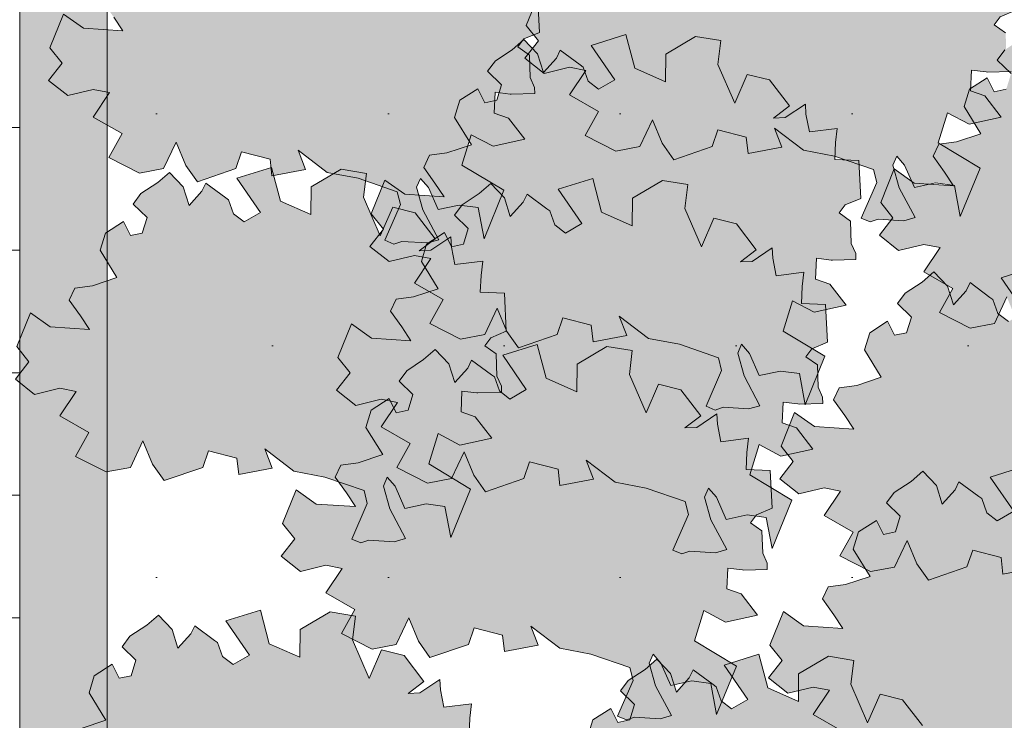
# Model space of a CAD drawing. Header units: metres. Extents: x 92403 to 95147, y 464428 to 465602.
# Tile 65 of 256: x 92435.99 to 92437.67, y 465154.65 to 465155.85. Entities that reach past the tile are written whole.
import ezdxf

# ---------------------------------------------------------------- set-up
doc = ezdxf.new("R2010")
doc.units = ezdxf.units.M
doc.layers.add('B-RO-VH-VERHARDING_STRAATBAKSTEEN-G', color=252, linetype='CONTINUOUS', lineweight=5)
doc.layers.add('X-XX-AL-RMB - profiel', color=7, linetype='CONTINUOUS', lineweight=9)
doc.layers.add('N-RO-GR-GROENSTROOK-A', color=7, linetype='CONTINUOUS', lineweight=0, true_color=0x5de817, transparency=0.7)

msp = doc.modelspace()

# ---------------------------------------------------------------- hatches: boundary and pattern name
at = {"layer": 'B-RO-VH-VERHARDING_STRAATBAKSTEEN-G', "ltscale": 0.1, "true_color": 0x794e4e}
h = msp.add_hatch(dxfattribs=at)
h.set_pattern_fill('KF-HALFSTEENS', color=27)
h.set_pattern_definition([(0, (92435.88797, 465152.93325), (0.105, 0.105), [0.105, -0.105]), (90, (92435.88797, 465152.93325), (-0.105, 6e-18), [])])
h.paths.add_polyline_path([(92435.987967, 465156.799051), (92435.887967, 465156.799051), (92435.887967, 465152.933251), (92435.987967, 465152.933251)])
at = {"layer": 'N-RO-GR-GROENSTROOK-A', "transparency": 33554508}
h = msp.add_hatch(color=256, dxfattribs=at)
h.dxf.hatch_style = 1
h.paths.add_polyline_path([(92437.329473, 465155.624263), (92437.382653, 465155.614128), (92437.44953, 465155.591123), (92437.454907, 465155.569128), (92437.428563, 465155.508014), (92437.443841, 465155.501428), (92437.457601, 465155.506154), (92437.501159, 465155.503364), (92437.520574, 465155.508849), (92437.493568, 465155.559922), (92437.482598, 465155.598754), (92437.489183, 465155.614032), (92437.502773, 465155.598583), (92437.519398, 465155.56051), (92437.555782, 465155.568273), (92437.588028, 465155.563964), (92437.598067, 465155.510613), (92437.631869, 465155.593673), (92437.560335, 465155.636737), (92437.576291, 465155.688573), (92437.613436, 465155.669028), (92437.668034, 465155.680931), (92437.639907, 465155.717201), (92437.615561, 465155.725815), (92437.617051, 465155.761367), (92437.642538, 465155.758407), (92437.644602, 465155.758167), (92437.684832, 465155.759051), (92437.684598, 465155.769691), (92437.67689, 465155.786749), (92437.675639, 465155.825165), (92437.656197, 465155.839074), (92437.666389, 465155.852657), (92437.693124, 465155.863844), (92437.689865, 465155.928794), (92437.648586, 465155.930524), (92437.649797, 465155.95941), (92437.652639, 465155.983775), (92437.605061, 465155.977913), (92437.599294, 465156.007877), (92437.598211, 465156.025468), (92437.563956, 465156.002419), (92437.543895, 465156.001557), (92437.571031, 465156.022286), (92437.537001, 465156.066659), (92437.498647, 465156.076123), (92437.477349, 465156.027129), (92437.448647, 465156.093145), (92437.453742, 465156.134045), (92437.410346, 465156.141101), (92437.359148, 465156.110905), (92437.358723, 465156.063525), (92437.306384, 465156.086799), (92437.291113, 465156.144395), (92437.231819, 465156.1258), (92437.272272, 465156.067147), (92437.244284, 465156.050906), (92437.226399, 465156.064749), (92437.217785, 465156.088809), (92437.212735, 465156.092425), (92437.178679, 465156.117552), (92437.172122, 465156.103817), (92437.150031, 465156.079341), (92437.139928, 465156.11132), (92437.11651, 465156.135869), (92437.096532, 465156.118376), (92437.06765, 465156.099422), (92437.054422, 465156.081645), (92437.078165, 465156.058653), (92437.070022, 465156.031891), (92437.049553, 465156.027511), (92437.037558, 465156.051582), (92437.006826, 465156.031921), (92436.997789, 465156.002446), (92437.026517, 465155.955677), (92436.984582, 465155.941722), (92436.954767, 465155.937734), (92436.945058, 465155.91706), (92436.964212, 465155.89007), (92436.979874, 465155.866631), (92436.912446, 465155.871159), (92436.878352, 465155.895371), (92436.855129, 465155.837685), (92436.875874, 465155.811414), (92436.852784, 465155.781743), (92436.885764, 465155.755745), (92436.929115, 465155.766236), (92436.956972, 465155.760748), (92436.928955, 465155.718975), (92436.978478, 465155.690582), (92436.955691, 465155.649506), (92437.008147, 465155.622823), (92437.049566, 465155.630646), (92437.070981, 465155.67623), (92437.087505, 465155.636126), (92437.107394, 465155.608058), (92437.17336, 465155.630695), (92437.183138, 465155.659222), (92437.231766, 465155.646709), (92437.235008, 465155.618553), (92437.29241, 465155.629241), (92437.27975, 465155.662244), (92437.329485, 465155.62428)])
h = msp.add_hatch(color=256, dxfattribs=at)
h.dxf.hatch_style = 1
h.paths.add_polyline_path([(92436.514181, 465155.586368), (92436.567361, 465155.576233), (92436.634238, 465155.553227), (92436.639615, 465155.531232), (92436.613271, 465155.470119), (92436.628549, 465155.463533), (92436.642309, 465155.468259), (92436.685867, 465155.465469), (92436.705283, 465155.470953), (92436.678276, 465155.522027), (92436.667306, 465155.560859), (92436.673892, 465155.576137), (92436.687481, 465155.560688), (92436.704107, 465155.522615), (92436.74049, 465155.530377), (92436.772736, 465155.526069), (92436.782775, 465155.472718), (92436.816577, 465155.555777), (92436.745043, 465155.598841), (92436.760999, 465155.650678), (92436.798144, 465155.631133), (92436.852743, 465155.643036), (92436.824615, 465155.679305), (92436.800269, 465155.68792), (92436.801759, 465155.723472), (92436.827246, 465155.720511), (92436.829311, 465155.720272), (92436.86954, 465155.721155), (92436.869306, 465155.731796), (92436.861598, 465155.748853), (92436.860348, 465155.78727), (92436.840905, 465155.801178), (92436.851097, 465155.814761), (92436.877833, 465155.825949), (92436.874573, 465155.890898), (92436.833295, 465155.892628), (92436.834505, 465155.921514), (92436.837347, 465155.94588), (92436.789769, 465155.940018), (92436.784003, 465155.969982), (92436.782919, 465155.987572), (92436.748665, 465155.964523), (92436.728603, 465155.963662), (92436.755739, 465155.984391), (92436.721709, 465156.028764), (92436.683355, 465156.038227), (92436.662057, 465155.989233), (92436.633356, 465156.055249), (92436.63845, 465156.096149), (92436.595055, 465156.103205), (92436.543856, 465156.07301), (92436.543431, 465156.025629), (92436.491092, 465156.048903), (92436.475821, 465156.1065), (92436.416527, 465156.087904), (92436.45698, 465156.029252), (92436.428992, 465156.01301), (92436.411108, 465156.026853), (92436.402493, 465156.050914), (92436.397444, 465156.05453), (92436.363387, 465156.079656), (92436.35683, 465156.065921), (92436.334739, 465156.041445), (92436.324636, 465156.073424), (92436.301219, 465156.097974), (92436.28124, 465156.08048), (92436.252359, 465156.061526), (92436.23913, 465156.04375), (92436.262873, 465156.020758), (92436.25473, 465155.993995), (92436.234261, 465155.989616), (92436.222266, 465156.013687), (92436.191535, 465155.994025), (92436.182497, 465155.96455), (92436.211225, 465155.917781), (92436.16929, 465155.903826), (92436.139475, 465155.899838), (92436.129766, 465155.879165), (92436.14892, 465155.852175), (92436.164583, 465155.828736), (92436.097155, 465155.833264), (92436.06306, 465155.857475), (92436.039837, 465155.799789), (92436.060582, 465155.773518), (92436.037493, 465155.743847), (92436.070472, 465155.717849), (92436.113823, 465155.72834), (92436.14168, 465155.722852), (92436.113663, 465155.681079), (92436.163186, 465155.652686), (92436.140399, 465155.611611), (92436.192855, 465155.584927), (92436.234274, 465155.59275), (92436.255689, 465155.638335), (92436.272213, 465155.598231), (92436.292103, 465155.570163), (92436.358068, 465155.5928), (92436.367846, 465155.621326), (92436.416475, 465155.608814), (92436.419716, 465155.580658), (92436.477119, 465155.591346), (92436.464458, 465155.624348), (92436.514193, 465155.586384)])
h = msp.add_hatch(color=256, dxfattribs=at)
h.dxf.hatch_style = 1
h.paths.add_polyline_path([(92437.9362, 465155.321084), (92437.98938, 465155.310949), (92438.056257, 465155.287944), (92438.061634, 465155.265949), (92438.03529, 465155.204835), (92438.050569, 465155.198249), (92438.064329, 465155.202975), (92438.107886, 465155.200185), (92438.127302, 465155.20567), (92438.100295, 465155.256743), (92438.089325, 465155.295575), (92438.095911, 465155.310853), (92438.1095, 465155.295404), (92438.126126, 465155.257331), (92438.162509, 465155.265094), (92438.194755, 465155.260785), (92438.204795, 465155.207434), (92438.238597, 465155.290494), (92438.167062, 465155.333558), (92438.183018, 465155.385394), (92438.220163, 465155.365849), (92438.274762, 465155.377752), (92438.246634, 465155.414022), (92438.222289, 465155.422636), (92438.223779, 465155.458188), (92438.249265, 465155.455228), (92438.25133, 465155.454988), (92438.291559, 465155.455872), (92438.291326, 465155.466512), (92438.283618, 465155.48357), (92438.282367, 465155.521986), (92438.262925, 465155.535895), (92438.273116, 465155.549478), (92438.299852, 465155.560665), (92438.296592, 465155.625615), (92438.255314, 465155.627345), (92438.256525, 465155.656231), (92438.259366, 465155.680596), (92438.211788, 465155.674734), (92438.206022, 465155.704698), (92438.204939, 465155.722289), (92438.170684, 465155.69924), (92438.150623, 465155.698378), (92438.177758, 465155.719107), (92438.143728, 465155.76348), (92438.105375, 465155.772943), (92438.084077, 465155.72395), (92438.055375, 465155.789966), (92438.06047, 465155.830866), (92438.017074, 465155.837922), (92437.965876, 465155.807726), (92437.96545, 465155.760346), (92437.913112, 465155.783619), (92437.897841, 465155.841216), (92437.838546, 465155.822621), (92437.878999, 465155.763968), (92437.851012, 465155.747727), (92437.833127, 465155.76157), (92437.824513, 465155.78563), (92437.819463, 465155.789246), (92437.785407, 465155.814373), (92437.77885, 465155.800637), (92437.756758, 465155.776162), (92437.746655, 465155.808141), (92437.723238, 465155.83269), (92437.70326, 465155.815197), (92437.674378, 465155.796243), (92437.66115, 465155.778466), (92437.684893, 465155.755474), (92437.676749, 465155.728712), (92437.65628, 465155.724332), (92437.644286, 465155.748403), (92437.613554, 465155.728742), (92437.604517, 465155.699267), (92437.633245, 465155.652498), (92437.591309, 465155.638543), (92437.561494, 465155.634555), (92437.551786, 465155.613881), (92437.57094, 465155.586891), (92437.586602, 465155.563452), (92437.519174, 465155.56798), (92437.485079, 465155.592192), (92437.461856, 465155.534506), (92437.482601, 465155.508235), (92437.459512, 465155.478564), (92437.492491, 465155.452566), (92437.535842, 465155.463057), (92437.5637, 465155.457569), (92437.535682, 465155.415796), (92437.585206, 465155.387403), (92437.562419, 465155.346327), (92437.614875, 465155.319644), (92437.656293, 465155.327467), (92437.677709, 465155.373051), (92437.694233, 465155.332947), (92437.714122, 465155.304879), (92437.780088, 465155.327516), (92437.789865, 465155.356043), (92437.838494, 465155.34353), (92437.841735, 465155.315374), (92437.899138, 465155.326062), (92437.886477, 465155.359065), (92437.936212, 465155.321101)])
h = msp.add_hatch(color=256, dxfattribs=at)
h.dxf.hatch_style = 1
h.paths.add_polyline_path([(92437.064032, 465155.302135), (92437.117212, 465155.292), (92437.18409, 465155.268995), (92437.189466, 465155.246999), (92437.163122, 465155.185886), (92437.178401, 465155.1793), (92437.192161, 465155.184026), (92437.235719, 465155.181236), (92437.255134, 465155.186721), (92437.228128, 465155.237794), (92437.217157, 465155.276626), (92437.223743, 465155.291904), (92437.237333, 465155.276455), (92437.253958, 465155.238382), (92437.290342, 465155.246144), (92437.322587, 465155.241836), (92437.332627, 465155.188485), (92437.366429, 465155.271545), (92437.294894, 465155.314609), (92437.31085, 465155.366445), (92437.347996, 465155.3469), (92437.402594, 465155.358803), (92437.374466, 465155.395073), (92437.350121, 465155.403687), (92437.351611, 465155.439239), (92437.377097, 465155.436279), (92437.379162, 465155.436039), (92437.419392, 465155.436922), (92437.419158, 465155.447563), (92437.41145, 465155.464621), (92437.410199, 465155.503037), (92437.390757, 465155.516945), (92437.400949, 465155.530528), (92437.427684, 465155.541716), (92437.424425, 465155.606666), (92437.383146, 465155.608395), (92437.384357, 465155.637281), (92437.387198, 465155.661647), (92437.33962, 465155.655785), (92437.333854, 465155.685749), (92437.332771, 465155.70334), (92437.298516, 465155.68029), (92437.278455, 465155.679429), (92437.30559, 465155.700158), (92437.271561, 465155.744531), (92437.233207, 465155.753994), (92437.211909, 465155.705), (92437.183207, 465155.771016), (92437.188302, 465155.811916), (92437.144906, 465155.818972), (92437.093708, 465155.788777), (92437.093283, 465155.741396), (92437.040944, 465155.76467), (92437.025673, 465155.822267), (92436.966378, 465155.803671), (92437.006832, 465155.745019), (92436.978844, 465155.728778), (92436.960959, 465155.742621), (92436.952345, 465155.766681), (92436.947295, 465155.770297), (92436.913239, 465155.795424), (92436.906682, 465155.781688), (92436.88459, 465155.757213), (92436.874488, 465155.789191), (92436.85107, 465155.813741), (92436.831092, 465155.796247), (92436.80221, 465155.777294), (92436.788982, 465155.759517), (92436.812725, 465155.736525), (92436.804582, 465155.709763), (92436.784113, 465155.705383), (92436.772118, 465155.729454), (92436.741386, 465155.709792), (92436.732349, 465155.680318), (92436.761077, 465155.633548), (92436.719141, 465155.619593), (92436.689326, 465155.615606), (92436.679618, 465155.594932), (92436.698772, 465155.567942), (92436.714434, 465155.544503), (92436.647006, 465155.549031), (92436.612912, 465155.573242), (92436.589689, 465155.515557), (92436.610433, 465155.489286), (92436.587344, 465155.459614), (92436.620324, 465155.433617), (92436.663675, 465155.444108), (92436.691532, 465155.438619), (92436.663514, 465155.396847), (92436.713038, 465155.368453), (92436.690251, 465155.327378), (92436.742707, 465155.300695), (92436.784125, 465155.308517), (92436.805541, 465155.354102), (92436.822065, 465155.313998), (92436.841954, 465155.28593), (92436.90792, 465155.308567), (92436.917698, 465155.337094), (92436.966326, 465155.324581), (92436.969567, 465155.296425), (92437.02697, 465155.307113), (92437.01431, 465155.340115), (92437.064045, 465155.302151)])
h = msp.add_hatch(color=256, dxfattribs=at)
h.dxf.hatch_style = 1
h.paths.add_polyline_path([(92436.457305, 465155.07475), (92436.510485, 465155.064615), (92436.577362, 465155.04161), (92436.582739, 465155.019614), (92436.556395, 465154.958501), (92436.571673, 465154.951915), (92436.585433, 465154.956641), (92436.628991, 465154.953851), (92436.648407, 465154.959336), (92436.6214, 465155.010409), (92436.61043, 465155.049241), (92436.617016, 465155.064519), (92436.630605, 465155.04907), (92436.647231, 465155.010997), (92436.683614, 465155.018759), (92436.71586, 465155.014451), (92436.725899, 465154.9611), (92436.759701, 465155.04416), (92436.688167, 465155.087224), (92436.704123, 465155.13906), (92436.741268, 465155.119515), (92436.795867, 465155.131418), (92436.767739, 465155.167688), (92436.743393, 465155.176302), (92436.744883, 465155.211854), (92436.77037, 465155.208894), (92436.772435, 465155.208654), (92436.812664, 465155.209537), (92436.81243, 465155.220178), (92436.804722, 465155.237236), (92436.803472, 465155.275652), (92436.784029, 465155.28956), (92436.794221, 465155.303143), (92436.820957, 465155.314331), (92436.817697, 465155.379281), (92436.776419, 465155.38101), (92436.777629, 465155.409896), (92436.780471, 465155.434262), (92436.732893, 465155.4284), (92436.727127, 465155.458364), (92436.726043, 465155.475955), (92436.691789, 465155.452905), (92436.671727, 465155.452044), (92436.698863, 465155.472773), (92436.664833, 465155.517146), (92436.626479, 465155.526609), (92436.605181, 465155.477615), (92436.57648, 465155.543631), (92436.581574, 465155.584531), (92436.538179, 465155.591587), (92436.48698, 465155.561392), (92436.486555, 465155.514011), (92436.434216, 465155.537285), (92436.418945, 465155.594882), (92436.359651, 465155.576286), (92436.400104, 465155.517634), (92436.372116, 465155.501393), (92436.354232, 465155.515236), (92436.345617, 465155.539296), (92436.340568, 465155.542912), (92436.306511, 465155.568039), (92436.299954, 465155.554303), (92436.277863, 465155.529828), (92436.26776, 465155.561806), (92436.244342, 465155.586356), (92436.224364, 465155.568862), (92436.195483, 465155.549909), (92436.182254, 465155.532132), (92436.205997, 465155.50914), (92436.197854, 465155.482378), (92436.177385, 465155.477998), (92436.16539, 465155.502069), (92436.134659, 465155.482407), (92436.125621, 465155.452933), (92436.154349, 465155.406163), (92436.112414, 465155.392208), (92436.082599, 465155.388221), (92436.07289, 465155.367547), (92436.092044, 465155.340557), (92436.107706, 465155.317118), (92436.040278, 465155.321646), (92436.006184, 465155.345857), (92435.982961, 465155.288172), (92436.003706, 465155.261901), (92435.980617, 465155.232229), (92436.013596, 465155.206231), (92436.056947, 465155.216723), (92436.084804, 465155.211234), (92436.056787, 465155.169462), (92436.10631, 465155.141068), (92436.083523, 465155.099993), (92436.135979, 465155.07331), (92436.177398, 465155.081132), (92436.198813, 465155.126717), (92436.215337, 465155.086613), (92436.235227, 465155.058545), (92436.301192, 465155.081182), (92436.31097, 465155.109709), (92436.359599, 465155.097196), (92436.36284, 465155.06904), (92436.420243, 465155.079728), (92436.407582, 465155.11273), (92436.457317, 465155.074766)])
h = msp.add_hatch(color=256, dxfattribs=at)
h.dxf.hatch_style = 1
h.paths.add_polyline_path([(92437.00715, 465155.055801), (92437.06033, 465155.045666), (92437.127207, 465155.02266), (92437.132584, 465155.000665), (92437.10624, 465154.939552), (92437.121519, 465154.932966), (92437.135279, 465154.937692), (92437.178836, 465154.934902), (92437.198252, 465154.940386), (92437.171245, 465154.99146), (92437.160275, 465155.030292), (92437.166861, 465155.04557), (92437.18045, 465155.030121), (92437.197076, 465154.992048), (92437.233459, 465154.99981), (92437.265705, 465154.995502), (92437.275745, 465154.942151), (92437.309547, 465155.02521), (92437.238012, 465155.068274), (92437.253968, 465155.120111), (92437.291113, 465155.100566), (92437.345712, 465155.112469), (92437.317584, 465155.148738), (92437.293239, 465155.157353), (92437.294729, 465155.192905), (92437.320215, 465155.189944), (92437.32228, 465155.189705), (92437.362509, 465155.190588), (92437.362276, 465155.201229), (92437.354568, 465155.218286), (92437.353317, 465155.256703), (92437.333875, 465155.270611), (92437.344066, 465155.284194), (92437.370802, 465155.295382), (92437.367542, 465155.360331), (92437.326264, 465155.362061), (92437.327475, 465155.390947), (92437.330316, 465155.415313), (92437.282738, 465155.409451), (92437.276972, 465155.439415), (92437.275889, 465155.457005), (92437.241634, 465155.433956), (92437.221573, 465155.433095), (92437.248708, 465155.453824), (92437.214678, 465155.498197), (92437.176325, 465155.50766), (92437.155027, 465155.458666), (92437.126325, 465155.524682), (92437.13142, 465155.565582), (92437.088024, 465155.572638), (92437.036825, 465155.542443), (92437.0364, 465155.495062), (92436.984062, 465155.518336), (92436.968791, 465155.575933), (92436.909496, 465155.557337), (92436.949949, 465155.498685), (92436.921962, 465155.482443), (92436.904077, 465155.496287), (92436.895463, 465155.520347), (92436.890413, 465155.523963), (92436.856357, 465155.549089), (92436.849799, 465155.535354), (92436.827708, 465155.510878), (92436.817605, 465155.542857), (92436.794188, 465155.567407), (92436.77421, 465155.549913), (92436.745328, 465155.530959), (92436.7321, 465155.513183), (92436.755843, 465155.490191), (92436.747699, 465155.463428), (92436.72723, 465155.459049), (92436.715236, 465155.48312), (92436.684504, 465155.463458), (92436.675467, 465155.433984), (92436.704195, 465155.387214), (92436.662259, 465155.373259), (92436.632444, 465155.369271), (92436.622735, 465155.348598), (92436.64189, 465155.321608), (92436.657552, 465155.298169), (92436.590124, 465155.302697), (92436.556029, 465155.326908), (92436.532806, 465155.269222), (92436.553551, 465155.242951), (92436.530462, 465155.21328), (92436.563441, 465155.187282), (92436.606792, 465155.197773), (92436.63465, 465155.192285), (92436.606632, 465155.150512), (92436.656156, 465155.122119), (92436.633369, 465155.081044), (92436.685824, 465155.054361), (92436.727243, 465155.062183), (92436.748658, 465155.107768), (92436.765183, 465155.067664), (92436.785072, 465155.039596), (92436.851038, 465155.062233), (92436.860815, 465155.090759), (92436.909444, 465155.078247), (92436.912685, 465155.050091), (92436.970088, 465155.060779), (92436.957427, 465155.093781), (92437.007162, 465155.055817)])
h = msp.add_hatch(color=256, dxfattribs=at)
h.dxf.hatch_style = 1
h.paths.add_polyline_path([(92437.76556, 465154.90421), (92437.81874, 465154.894075), (92437.885617, 465154.871069), (92437.890994, 465154.849074), (92437.86465, 465154.787961), (92437.879928, 465154.781375), (92437.893688, 465154.786101), (92437.937246, 465154.783311), (92437.956661, 465154.788795), (92437.929655, 465154.839869), (92437.918685, 465154.878701), (92437.92527, 465154.893979), (92437.93886, 465154.87853), (92437.955485, 465154.840457), (92437.991869, 465154.848219), (92438.024115, 465154.843911), (92438.034154, 465154.79056), (92438.067956, 465154.873619), (92437.996422, 465154.916683), (92438.012378, 465154.96852), (92438.049523, 465154.948975), (92438.104121, 465154.960878), (92438.075994, 465154.997147), (92438.051648, 465155.005762), (92438.053138, 465155.041314), (92438.078625, 465155.038353), (92438.080689, 465155.038114), (92438.120919, 465155.038997), (92438.120685, 465155.049638), (92438.112977, 465155.066695), (92438.111726, 465155.105112), (92438.092284, 465155.11902), (92438.102476, 465155.132603), (92438.129211, 465155.143791), (92438.125952, 465155.20874), (92438.084673, 465155.21047), (92438.085884, 465155.239356), (92438.088726, 465155.263722), (92438.041148, 465155.25786), (92438.035381, 465155.287824), (92438.034298, 465155.305414), (92438.000043, 465155.282365), (92437.979982, 465155.281504), (92438.007118, 465155.302233), (92437.973088, 465155.346606), (92437.934734, 465155.356069), (92437.913436, 465155.307075), (92437.884734, 465155.373091), (92437.889829, 465155.413991), (92437.846433, 465155.421047), (92437.795235, 465155.390852), (92437.79481, 465155.343471), (92437.742471, 465155.366745), (92437.7272, 465155.424342), (92437.667906, 465155.405746), (92437.708359, 465155.347094), (92437.680371, 465155.330852), (92437.662486, 465155.344696), (92437.653872, 465155.368756), (92437.648822, 465155.372372), (92437.614766, 465155.397498), (92437.608209, 465155.383763), (92437.586118, 465155.359287), (92437.576015, 465155.391266), (92437.552597, 465155.415816), (92437.532619, 465155.398322), (92437.503737, 465155.379369), (92437.490509, 465155.361592), (92437.514252, 465155.3386), (92437.506109, 465155.311837), (92437.48564, 465155.307458), (92437.473645, 465155.331529), (92437.442913, 465155.311867), (92437.433876, 465155.282393), (92437.462604, 465155.235623), (92437.420669, 465155.221668), (92437.390854, 465155.21768), (92437.381145, 465155.197007), (92437.400299, 465155.170017), (92437.415961, 465155.146578), (92437.348533, 465155.151106), (92437.314439, 465155.175317), (92437.291216, 465155.117631), (92437.311961, 465155.09136), (92437.288871, 465155.061689), (92437.321851, 465155.035691), (92437.365202, 465155.046182), (92437.393059, 465155.040694), (92437.365042, 465154.998921), (92437.414565, 465154.970528), (92437.391778, 465154.929453), (92437.444234, 465154.90277), (92437.485653, 465154.910592), (92437.507068, 465154.956177), (92437.523592, 465154.916073), (92437.543481, 465154.888005), (92437.609447, 465154.910642), (92437.619225, 465154.939168), (92437.667853, 465154.926656), (92437.671095, 465154.8985), (92437.728497, 465154.909188), (92437.715837, 465154.94219), (92437.765572, 465154.904226)])
h = msp.add_hatch(color=256, dxfattribs=at)
h.dxf.hatch_style = 1
h.paths.add_polyline_path([(92436.91235, 465154.771568), (92436.96553, 465154.761433), (92437.032408, 465154.738428), (92437.037784, 465154.716432), (92437.011441, 465154.655319), (92437.026719, 465154.648733), (92437.040479, 465154.653459), (92437.084037, 465154.650669), (92437.103452, 465154.656154), (92437.076446, 465154.707227), (92437.065475, 465154.746059), (92437.072061, 465154.761337), (92437.085651, 465154.745888), (92437.102276, 465154.707815), (92437.13866, 465154.715577), (92437.170906, 465154.711269), (92437.180945, 465154.657918), (92437.214747, 465154.740978), (92437.143213, 465154.784042), (92437.159168, 465154.835878), (92437.196314, 465154.816333), (92437.250912, 465154.828236), (92437.222785, 465154.864506), (92437.198439, 465154.87312), (92437.199929, 465154.908672), (92437.225415, 465154.905712), (92437.22748, 465154.905472), (92437.26771, 465154.906355), (92437.267476, 465154.916996), (92437.259768, 465154.934054), (92437.258517, 465154.97247), (92437.239075, 465154.986378), (92437.249267, 465154.999961), (92437.276002, 465155.011149), (92437.272743, 465155.076099), (92437.231464, 465155.077828), (92437.232675, 465155.106714), (92437.235516, 465155.13108), (92437.187938, 465155.125218), (92437.182172, 465155.155182), (92437.181089, 465155.172773), (92437.146834, 465155.149723), (92437.126773, 465155.148862), (92437.153909, 465155.169591), (92437.119879, 465155.213964), (92437.081525, 465155.223427), (92437.060227, 465155.174433), (92437.031525, 465155.240449), (92437.03662, 465155.281349), (92436.993224, 465155.288406), (92436.942026, 465155.25821), (92436.941601, 465155.210829), (92436.889262, 465155.234103), (92436.873991, 465155.2917), (92436.814697, 465155.273104), (92436.85515, 465155.214452), (92436.827162, 465155.198211), (92436.809277, 465155.212054), (92436.800663, 465155.236114), (92436.795613, 465155.23973), (92436.761557, 465155.264857), (92436.755, 465155.251121), (92436.732909, 465155.226646), (92436.722806, 465155.258624), (92436.699388, 465155.283174), (92436.67941, 465155.26568), (92436.650528, 465155.246727), (92436.6373, 465155.22895), (92436.661043, 465155.205958), (92436.6529, 465155.179196), (92436.632431, 465155.174816), (92436.620436, 465155.198887), (92436.589704, 465155.179225), (92436.580667, 465155.149751), (92436.609395, 465155.102981), (92436.567459, 465155.089027), (92436.537645, 465155.085039), (92436.527936, 465155.064365), (92436.54709, 465155.037375), (92436.562752, 465155.013936), (92436.495324, 465155.018464), (92436.46123, 465155.042675), (92436.438007, 465154.98499), (92436.458751, 465154.958719), (92436.435662, 465154.929047), (92436.468642, 465154.90305), (92436.511993, 465154.913541), (92436.53985, 465154.908052), (92436.511833, 465154.86628), (92436.561356, 465154.837886), (92436.538569, 465154.796811), (92436.591025, 465154.770128), (92436.632443, 465154.77795), (92436.653859, 465154.823535), (92436.670383, 465154.783431), (92436.690272, 465154.755363), (92436.756238, 465154.778), (92436.766016, 465154.806527), (92436.814644, 465154.794014), (92436.817885, 465154.765858), (92436.875288, 465154.776546), (92436.862628, 465154.809548), (92436.912363, 465154.771584)])
h = msp.add_hatch(color=256, dxfattribs=at)
h.dxf.hatch_style = 1
h.paths.add_polyline_path([(92437.746595, 465154.56313), (92437.799775, 465154.552994), (92437.866652, 465154.529989), (92437.872029, 465154.507994), (92437.845685, 465154.44688), (92437.860963, 465154.440294), (92437.874723, 465154.44502), (92437.918281, 465154.44223), (92437.937697, 465154.447715), (92437.91069, 465154.498788), (92437.89972, 465154.53762), (92437.906306, 465154.552898), (92437.919895, 465154.537449), (92437.93652, 465154.499376), (92437.972904, 465154.507139), (92438.00515, 465154.50283), (92438.015189, 465154.449479), (92438.048991, 465154.532539), (92437.977457, 465154.575603), (92437.993413, 465154.627439), (92438.030558, 465154.607894), (92438.085157, 465154.619797), (92438.057029, 465154.656067), (92438.032683, 465154.664681), (92438.034173, 465154.700233), (92438.05966, 465154.697273), (92438.061725, 465154.697033), (92438.101954, 465154.697917), (92438.10172, 465154.708557), (92438.094012, 465154.725615), (92438.092761, 465154.764031), (92438.073319, 465154.77794), (92438.083511, 465154.791523), (92438.110247, 465154.80271), (92438.106987, 465154.86766), (92438.065709, 465154.86939), (92438.066919, 465154.898276), (92438.069761, 465154.922642), (92438.022183, 465154.916779), (92438.016416, 465154.946743), (92438.015333, 465154.964334), (92437.981079, 465154.941285), (92437.961017, 465154.940423), (92437.988153, 465154.961152), (92437.954123, 465155.005525), (92437.915769, 465155.014989), (92437.894471, 465154.965995), (92437.865769, 465155.032011), (92437.870864, 465155.072911), (92437.827469, 465155.079967), (92437.77627, 465155.049771), (92437.775845, 465155.002391), (92437.723506, 465155.025665), (92437.708235, 465155.083261), (92437.648941, 465155.064666), (92437.689394, 465155.006014), (92437.661406, 465154.989772), (92437.643521, 465155.003615), (92437.634907, 465155.027675), (92437.629857, 465155.031291), (92437.595801, 465155.056418), (92437.589244, 465155.042683), (92437.567153, 465155.018207), (92437.55705, 465155.050186), (92437.533632, 465155.074735), (92437.513654, 465155.057242), (92437.484773, 465155.038288), (92437.471544, 465155.020511), (92437.495287, 465154.997519), (92437.487144, 465154.970757), (92437.466675, 465154.966377), (92437.45468, 465154.990448), (92437.423948, 465154.970787), (92437.414911, 465154.941312), (92437.443639, 465154.894543), (92437.401704, 465154.880588), (92437.371889, 465154.8766), (92437.36218, 465154.855926), (92437.381334, 465154.828936), (92437.396996, 465154.805497), (92437.329568, 465154.810025), (92437.295474, 465154.834237), (92437.272251, 465154.776551), (92437.292996, 465154.75028), (92437.269906, 465154.720609), (92437.302886, 465154.694611), (92437.346237, 465154.705102), (92437.374094, 465154.699614), (92437.346077, 465154.657841), (92437.3956, 465154.629448), (92437.372813, 465154.588372), (92437.425269, 465154.561689), (92437.466688, 465154.569512), (92437.488103, 465154.615096), (92437.504627, 465154.574992), (92437.524516, 465154.546924), (92437.590482, 465154.569561), (92437.60026, 465154.598088), (92437.648888, 465154.585575), (92437.65213, 465154.557419), (92437.709532, 465154.568107), (92437.696872, 465154.60111), (92437.746607, 465154.563146)])
h = msp.add_hatch(color=256, dxfattribs=at)
h.dxf.hatch_style = 1
h.paths.add_polyline_path([(92436.43834, 465154.316795), (92436.49152, 465154.30666), (92436.558397, 465154.283655), (92436.563774, 465154.261659), (92436.53743, 465154.200546), (92436.552708, 465154.19396), (92436.566468, 465154.198686), (92436.610026, 465154.195896), (92436.629442, 465154.201381), (92436.602435, 465154.252454), (92436.591465, 465154.291286), (92436.598051, 465154.306564), (92436.61164, 465154.291115), (92436.628266, 465154.253042), (92436.664649, 465154.260804), (92436.696895, 465154.256496), (92436.706934, 465154.203145), (92436.740736, 465154.286205), (92436.669202, 465154.329269), (92436.685158, 465154.381105), (92436.722303, 465154.36156), (92436.776902, 465154.373463), (92436.748774, 465154.409733), (92436.724428, 465154.418347), (92436.725918, 465154.453899), (92436.751405, 465154.450939), (92436.75347, 465154.450699), (92436.793699, 465154.451582), (92436.793465, 465154.462223), (92436.785757, 465154.479281), (92436.784507, 465154.517697), (92436.765064, 465154.531605), (92436.775256, 465154.545188), (92436.801992, 465154.556376), (92436.798732, 465154.621326), (92436.757454, 465154.623055), (92436.758664, 465154.651941), (92436.761506, 465154.676307), (92436.713928, 465154.670445), (92436.708162, 465154.700409), (92436.707078, 465154.718), (92436.672824, 465154.69495), (92436.652762, 465154.694089), (92436.679898, 465154.714818), (92436.645868, 465154.759191), (92436.607515, 465154.768654), (92436.586216, 465154.71966), (92436.557515, 465154.785676), (92436.56261, 465154.826577), (92436.519214, 465154.833633), (92436.468015, 465154.803437), (92436.46759, 465154.756056), (92436.415251, 465154.77933), (92436.399981, 465154.836927), (92436.340686, 465154.818331), (92436.381139, 465154.759679), (92436.353151, 465154.743438), (92436.335267, 465154.757281), (92436.326652, 465154.781341), (92436.321603, 465154.784957), (92436.287546, 465154.810084), (92436.280989, 465154.796348), (92436.258898, 465154.771873), (92436.248795, 465154.803851), (92436.225378, 465154.828401), (92436.205399, 465154.810907), (92436.176518, 465154.791954), (92436.163289, 465154.774177), (92436.187032, 465154.751185), (92436.178889, 465154.724423), (92436.15842, 465154.720043), (92436.146426, 465154.744114), (92436.115694, 465154.724452), (92436.106656, 465154.694978), (92436.135384, 465154.648208), (92436.093449, 465154.634254), (92436.063634, 465154.630266), (92436.053925, 465154.609592), (92436.073079, 465154.582602), (92436.088742, 465154.559163), (92436.021314, 465154.563691), (92435.987219, 465154.587902), (92435.963996, 465154.530217), (92435.984741, 465154.503946), (92435.961652, 465154.474275), (92435.994631, 465154.448277), (92436.037982, 465154.458768), (92436.065839, 465154.453279), (92436.037822, 465154.411507), (92436.087345, 465154.383113), (92436.064558, 465154.342038), (92436.117014, 465154.315355), (92436.158433, 465154.323177), (92436.179848, 465154.368762), (92436.196372, 465154.328658), (92436.216262, 465154.30059), (92436.282227, 465154.323227), (92436.292005, 465154.351754), (92436.340634, 465154.339241), (92436.343875, 465154.311085), (92436.401278, 465154.321773), (92436.388617, 465154.354776), (92436.438352, 465154.316811)])
h = msp.add_hatch(color=256, dxfattribs=at)
h.dxf.hatch_style = 1
h.paths.add_polyline_path([(92437.291549, 465154.241001), (92437.344729, 465154.230866), (92437.411606, 465154.207861), (92437.416983, 465154.185865), (92437.390639, 465154.124752), (92437.405917, 465154.118166), (92437.419678, 465154.122892), (92437.463235, 465154.120102), (92437.482651, 465154.125587), (92437.455644, 465154.17666), (92437.444674, 465154.215492), (92437.45126, 465154.23077), (92437.464849, 465154.215321), (92437.481475, 465154.177248), (92437.517858, 465154.18501), (92437.550104, 465154.180702), (92437.560143, 465154.127351), (92437.593946, 465154.210411), (92437.522411, 465154.253475), (92437.538367, 465154.305311), (92437.575512, 465154.285766), (92437.630111, 465154.297669), (92437.601983, 465154.333939), (92437.577638, 465154.342553), (92437.579128, 465154.378105), (92437.604614, 465154.375145), (92437.606679, 465154.374905), (92437.646908, 465154.375788), (92437.646675, 465154.386429), (92437.638967, 465154.403487), (92437.637716, 465154.441903), (92437.618273, 465154.455811), (92437.628465, 465154.469394), (92437.655201, 465154.480582), (92437.651941, 465154.545532), (92437.610663, 465154.547261), (92437.611873, 465154.576147), (92437.614715, 465154.600513), (92437.567137, 465154.594651), (92437.561371, 465154.624615), (92437.560288, 465154.642206), (92437.526033, 465154.619156), (92437.505971, 465154.618295), (92437.533107, 465154.639024), (92437.499077, 465154.683397), (92437.460724, 465154.69286), (92437.439425, 465154.643866), (92437.410724, 465154.709882), (92437.415819, 465154.750783), (92437.372423, 465154.757839), (92437.321224, 465154.727643), (92437.320799, 465154.680262), (92437.268461, 465154.703536), (92437.25319, 465154.761133), (92437.193895, 465154.742537), (92437.234348, 465154.683885), (92437.20636, 465154.667644), (92437.188476, 465154.681487), (92437.179862, 465154.705547), (92437.174812, 465154.709163), (92437.140756, 465154.73429), (92437.134198, 465154.720554), (92437.112107, 465154.696079), (92437.102004, 465154.728057), (92437.078587, 465154.752607), (92437.058609, 465154.735113), (92437.029727, 465154.71616), (92437.016499, 465154.698383), (92437.040242, 465154.675391), (92437.032098, 465154.648629), (92437.011629, 465154.644249), (92436.999635, 465154.66832), (92436.968903, 465154.648658), (92436.959866, 465154.619184), (92436.988594, 465154.572414), (92436.946658, 465154.55846), (92436.916843, 465154.554472), (92436.907134, 465154.533798), (92436.926289, 465154.506808), (92436.941951, 465154.483369), (92436.874523, 465154.487897), (92436.840428, 465154.512108), (92436.817205, 465154.454423), (92436.83795, 465154.428152), (92436.814861, 465154.39848), (92436.84784, 465154.372483), (92436.891191, 465154.382974), (92436.919048, 465154.377485), (92436.891031, 465154.335713), (92436.940554, 465154.307319), (92436.917768, 465154.266244), (92436.970223, 465154.239561), (92437.011642, 465154.247383), (92437.033057, 465154.292968), (92437.049581, 465154.252864), (92437.069471, 465154.224796), (92437.135436, 465154.247433), (92437.145214, 465154.27596), (92437.193843, 465154.263447), (92437.197084, 465154.235291), (92437.254487, 465154.245979), (92437.241826, 465154.278982), (92437.291561, 465154.241017)])
at = {"layer": 'X-XX-AL-RMB - profiel', "ltscale": 1}
h = msp.add_hatch(color=251, dxfattribs=at)
h.dxf.hatch_style = 1
h.paths.add_polyline_path([(92436.137967, 465156.799051), (92435.987967, 465156.799051), (92435.987967, 465152.933251), (92436.137967, 465152.933251)])
at = {"layer": 'X-XX-AL-RMB - profiel', "true_color": 0x1a4a17, "transparency": 33554687}
h = msp.add_hatch(dxfattribs=at)
h.set_pattern_fill('AGR-GRAS_SPORTVELD', color=99, scale=0.5, pattern_type=2)
h.set_pattern_definition([(0, (-2042.8484, 1656.88303), (0.1984375, 0.396875), [0, -0.396875])])
h.paths.add_polyline_path([(92453.300369, 465156.799051), (92436.137967, 465156.799051), (92436.137967, 465152.933251), (92453.300369, 465152.933251)])

# ---------------------------------------------------------------- linework, layer by layer
at = {"layer": 'X-XX-AL-RMB - profiel'}
msp.add_lwpolyline([(92436.137967, 465156.799051), (92435.987967, 465156.799051), (92435.987967, 465152.933251), (92436.137967, 465152.933251)], close=True, dxfattribs=at)
at = {"layer": 'X-XX-AL-RMB - profiel', "color": 251}
for points in [[(92436.878352, 465155.895371), (92436.855129, 465155.837685), (92436.875874, 465155.811414), (92436.852784, 465155.781743), (92436.885764, 465155.755745), (92436.929115, 465155.766236), (92436.956972, 465155.760748), (92436.928955, 465155.718975), (92436.978478, 465155.690582), (92436.955691, 465155.649506), (92437.008147, 465155.622823), (92437.049566, 465155.630646), (92437.070981, 465155.67623), (92437.087505, 465155.636126), (92437.107394, 465155.608058), (92437.17336, 465155.630695), (92437.183138, 465155.659222), (92437.231766, 465155.646709), (92437.235008, 465155.618553), (92437.29241, 465155.629241), (92437.27975, 465155.662244), (92437.329485, 465155.62428), (92437.329473, 465155.624263), (92437.382653, 465155.614128), (92437.44953, 465155.591123), (92437.454907, 465155.569128), (92437.428563, 465155.508014), (92437.443841, 465155.501428), (92437.457601, 465155.506154), (92437.501159, 465155.503364), (92437.520574, 465155.508849), (92437.493568, 465155.559922), (92437.482598, 465155.598754), (92437.489183, 465155.614032), (92437.502773, 465155.598583), (92437.519398, 465155.56051), (92437.555782, 465155.568273), (92437.588028, 465155.563964), (92437.598067, 465155.510613), (92437.631869, 465155.593673), (92437.560335, 465155.636737), (92437.576291, 465155.688573), (92437.613436, 465155.669028), (92437.668034, 465155.680931), (92437.639907, 465155.717201), (92437.615561, 465155.725815), (92437.617051, 465155.761367), (92437.642538, 465155.758407), (92437.644602, 465155.758167), (92437.684832, 465155.759051)], [(92436.14892, 465155.852175), (92436.164583, 465155.828736), (92436.097155, 465155.833264), (92436.06306, 465155.857475), (92436.039837, 465155.799789), (92436.060582, 465155.773518), (92436.037493, 465155.743847), (92436.070472, 465155.717849), (92436.113823, 465155.72834), (92436.14168, 465155.722852), (92436.113663, 465155.681079), (92436.163186, 465155.652686), (92436.140399, 465155.611611), (92436.192855, 465155.584927), (92436.234274, 465155.59275), (92436.255689, 465155.638335), (92436.272213, 465155.598231), (92436.292103, 465155.570163), (92436.358068, 465155.5928), (92436.367846, 465155.621326), (92436.416475, 465155.608814), (92436.419716, 465155.580658), (92436.477119, 465155.591346), (92436.464458, 465155.624348), (92436.514193, 465155.586384), (92436.514181, 465155.586368), (92436.567361, 465155.576233), (92436.634238, 465155.553227), (92436.639615, 465155.531232), (92436.613271, 465155.470119), (92436.628549, 465155.463533), (92436.642309, 465155.468259), (92436.685867, 465155.465469), (92436.705283, 465155.470953), (92436.678276, 465155.522027), (92436.667306, 465155.560859), (92436.673892, 465155.576137), (92436.687481, 465155.560688), (92436.704107, 465155.522615), (92436.74049, 465155.530377), (92436.772736, 465155.526069), (92436.782775, 465155.472718), (92436.816577, 465155.555777), (92436.745043, 465155.598841), (92436.760999, 465155.650678), (92436.798144, 465155.631133), (92436.852743, 465155.643036), (92436.824615, 465155.679305), (92436.800269, 465155.68792), (92436.801759, 465155.723472), (92436.827246, 465155.720511), (92436.829311, 465155.720272), (92436.86954, 465155.721155), (92436.869306, 465155.731796), (92436.861598, 465155.748853), (92436.860348, 465155.78727), (92436.840905, 465155.801178), (92436.851097, 465155.814761), (92436.877833, 465155.825949), (92436.874573, 465155.890898)], [(92437.675639, 465155.825165), (92437.656197, 465155.839074), (92437.666389, 465155.852657), (92437.693124, 465155.863844)], [(92437.674378, 465155.796243), (92437.66115, 465155.778466), (92437.684893, 465155.755474)], [(92437.676749, 465155.728712), (92437.65628, 465155.724332), (92437.644286, 465155.748403), (92437.613554, 465155.728742), (92437.604517, 465155.699267), (92437.633245, 465155.652498), (92437.591309, 465155.638543), (92437.561494, 465155.634555), (92437.551786, 465155.613881), (92437.57094, 465155.586891), (92437.586602, 465155.563452), (92437.519174, 465155.56798), (92437.485079, 465155.592192), (92437.461856, 465155.534506), (92437.482601, 465155.508235), (92437.459512, 465155.478564), (92437.492491, 465155.452566), (92437.535842, 465155.463057), (92437.5637, 465155.457569), (92437.535682, 465155.415796), (92437.585206, 465155.387403), (92437.562419, 465155.346327), (92437.614875, 465155.319644), (92437.656293, 465155.327467), (92437.677709, 465155.373051)], [(92437.7272, 465155.424342), (92437.667906, 465155.405746), (92437.708359, 465155.347094)], [(92437.680371, 465155.330852), (92437.662486, 465155.344696), (92437.653872, 465155.368756), (92437.648822, 465155.372372), (92437.614766, 465155.397498), (92437.608209, 465155.383763), (92437.586118, 465155.359287), (92437.576015, 465155.391266), (92437.552597, 465155.415816), (92437.532619, 465155.398322), (92437.503737, 465155.379369), (92437.490509, 465155.361592), (92437.514252, 465155.3386), (92437.506109, 465155.311837), (92437.48564, 465155.307458), (92437.473645, 465155.331529), (92437.442913, 465155.311867), (92437.433876, 465155.282393), (92437.462604, 465155.235623), (92437.420669, 465155.221668), (92437.390854, 465155.21768), (92437.381145, 465155.197007), (92437.400299, 465155.170017), (92437.415961, 465155.146578), (92437.348533, 465155.151106), (92437.314439, 465155.175317), (92437.291216, 465155.117631), (92437.311961, 465155.09136), (92437.288871, 465155.061689), (92437.321851, 465155.035691), (92437.365202, 465155.046182), (92437.393059, 465155.040694), (92437.365042, 465154.998921), (92437.414565, 465154.970528), (92437.391778, 465154.929453), (92437.444234, 465154.90277), (92437.485653, 465154.910592), (92437.507068, 465154.956177), (92437.523592, 465154.916073), (92437.543481, 465154.888005), (92437.609447, 465154.910642), (92437.619225, 465154.939168), (92437.667853, 465154.926656), (92437.671095, 465154.8985), (92437.728497, 465154.909188)], [(92437.708235, 465155.083261), (92437.648941, 465155.064666), (92437.689394, 465155.006014), (92437.661406, 465154.989772), (92437.643521, 465155.003615), (92437.634907, 465155.027675), (92437.629857, 465155.031291), (92437.595801, 465155.056418), (92437.589244, 465155.042683), (92437.567153, 465155.018207), (92437.55705, 465155.050186), (92437.533632, 465155.074735), (92437.513654, 465155.057242), (92437.484773, 465155.038288), (92437.471544, 465155.020511), (92437.495287, 465154.997519), (92437.487144, 465154.970757), (92437.466675, 465154.966377), (92437.45468, 465154.990448), (92437.423948, 465154.970787), (92437.414911, 465154.941312), (92437.443639, 465154.894543), (92437.401704, 465154.880588), (92437.371889, 465154.8766), (92437.36218, 465154.855926), (92437.381334, 465154.828936), (92437.396996, 465154.805497), (92437.329568, 465154.810025), (92437.295474, 465154.834237), (92437.272251, 465154.776551), (92437.292996, 465154.75028), (92437.269906, 465154.720609), (92437.302886, 465154.694611), (92437.346237, 465154.705102), (92437.374094, 465154.699614), (92437.346077, 465154.657841), (92437.3956, 465154.629448)], [(92436.757454, 465154.623055), (92436.758664, 465154.651941), (92436.761506, 465154.676307), (92436.713928, 465154.670445), (92436.708162, 465154.700409), (92436.707078, 465154.718), (92436.672824, 465154.69495), (92436.652762, 465154.694089), (92436.679898, 465154.714818), (92436.645868, 465154.759191), (92436.607515, 465154.768654), (92436.586216, 465154.71966), (92436.557515, 465154.785676), (92436.56261, 465154.826577), (92436.519214, 465154.833633), (92436.468015, 465154.803437), (92436.46759, 465154.756056), (92436.415251, 465154.77933), (92436.399981, 465154.836927), (92436.340686, 465154.818331), (92436.381139, 465154.759679), (92436.353151, 465154.743438), (92436.335267, 465154.757281), (92436.326652, 465154.781341), (92436.321603, 465154.784957), (92436.287546, 465154.810084), (92436.280989, 465154.796348), (92436.258898, 465154.771873), (92436.248795, 465154.803851), (92436.225378, 465154.828401), (92436.205399, 465154.810907), (92436.176518, 465154.791954), (92436.163289, 465154.774177), (92436.187032, 465154.751185), (92436.178889, 465154.724423), (92436.15842, 465154.720043), (92436.146426, 465154.744114), (92436.115694, 465154.724452), (92436.106656, 465154.694978), (92436.135384, 465154.648208), (92436.093449, 465154.634254)], [(92437.533107, 465154.639024), (92437.499077, 465154.683397), (92437.460724, 465154.69286), (92437.439425, 465154.643866), (92437.410724, 465154.709882), (92437.415819, 465154.750783), (92437.372423, 465154.757839), (92437.321224, 465154.727643), (92437.320799, 465154.680262), (92437.268461, 465154.703536), (92437.25319, 465154.761133), (92437.193895, 465154.742537), (92437.234348, 465154.683885), (92437.20636, 465154.667644), (92437.188476, 465154.681487), (92437.179862, 465154.705547), (92437.174812, 465154.709163), (92437.140756, 465154.73429), (92437.134198, 465154.720554), (92437.112107, 465154.696079), (92437.102004, 465154.728057), (92437.078587, 465154.752607), (92437.058609, 465154.735113), (92437.029727, 465154.71616), (92437.016499, 465154.698383), (92437.040242, 465154.675391), (92437.032098, 465154.648629), (92437.011629, 465154.644249), (92436.999635, 465154.66832), (92436.968903, 465154.648658), (92436.959866, 465154.619184)]]:
    msp.add_lwpolyline(points, dxfattribs=at)
for points in [[(92437.064032, 465155.302135), (92437.117212, 465155.292), (92437.18409, 465155.268995), (92437.189466, 465155.246999), (92437.163122, 465155.185886), (92437.178401, 465155.1793), (92437.192161, 465155.184026), (92437.235719, 465155.181236), (92437.255134, 465155.186721), (92437.228128, 465155.237794), (92437.217157, 465155.276626), (92437.223743, 465155.291904), (92437.237333, 465155.276455), (92437.253958, 465155.238382), (92437.290342, 465155.246144), (92437.322587, 465155.241836), (92437.332627, 465155.188485), (92437.366429, 465155.271545), (92437.294894, 465155.314609), (92437.31085, 465155.366445), (92437.347996, 465155.3469), (92437.402594, 465155.358803), (92437.374466, 465155.395073), (92437.350121, 465155.403687), (92437.351611, 465155.439239), (92437.377097, 465155.436279), (92437.379162, 465155.436039), (92437.419392, 465155.436922), (92437.419158, 465155.447563), (92437.41145, 465155.464621), (92437.410199, 465155.503037), (92437.390757, 465155.516945), (92437.400949, 465155.530528), (92437.427684, 465155.541716), (92437.424425, 465155.606666), (92437.383146, 465155.608395), (92437.384357, 465155.637281), (92437.387198, 465155.661647), (92437.33962, 465155.655785), (92437.333854, 465155.685749), (92437.332771, 465155.70334), (92437.298516, 465155.68029), (92437.278455, 465155.679429), (92437.30559, 465155.700158), (92437.271561, 465155.744531), (92437.233207, 465155.753994), (92437.211909, 465155.705), (92437.183207, 465155.771016), (92437.188302, 465155.811916), (92437.144906, 465155.818972), (92437.093708, 465155.788777), (92437.093283, 465155.741396), (92437.040944, 465155.76467), (92437.025673, 465155.822267), (92436.966378, 465155.803671), (92437.006832, 465155.745019), (92436.978844, 465155.728778), (92436.960959, 465155.742621), (92436.952345, 465155.766681), (92436.947295, 465155.770297), (92436.913239, 465155.795424), (92436.906682, 465155.781688), (92436.88459, 465155.757213), (92436.874488, 465155.789191), (92436.85107, 465155.813741), (92436.831092, 465155.796247), (92436.80221, 465155.777294), (92436.788982, 465155.759517), (92436.812725, 465155.736525), (92436.804582, 465155.709763), (92436.784113, 465155.705383), (92436.772118, 465155.729454), (92436.741386, 465155.709792), (92436.732349, 465155.680318), (92436.761077, 465155.633548), (92436.719141, 465155.619593), (92436.689326, 465155.615606), (92436.679618, 465155.594932), (92436.698772, 465155.567942), (92436.714434, 465155.544503), (92436.647006, 465155.549031), (92436.612912, 465155.573242), (92436.589689, 465155.515557), (92436.610433, 465155.489286), (92436.587344, 465155.459614), (92436.620324, 465155.433617), (92436.663675, 465155.444108), (92436.691532, 465155.438619), (92436.663514, 465155.396847), (92436.713038, 465155.368453), (92436.690251, 465155.327378), (92436.742707, 465155.300695), (92436.784125, 465155.308517), (92436.805541, 465155.354102), (92436.822065, 465155.313998), (92436.841954, 465155.28593), (92436.90792, 465155.308567), (92436.917698, 465155.337094), (92436.966326, 465155.324581), (92436.969567, 465155.296425), (92437.02697, 465155.307113), (92437.01431, 465155.340115), (92437.064045, 465155.302151)], [(92436.457305, 465155.07475), (92436.510485, 465155.064615), (92436.577362, 465155.04161), (92436.582739, 465155.019614), (92436.556395, 465154.958501), (92436.571673, 465154.951915), (92436.585433, 465154.956641), (92436.628991, 465154.953851), (92436.648407, 465154.959336), (92436.6214, 465155.010409), (92436.61043, 465155.049241), (92436.617016, 465155.064519), (92436.630605, 465155.04907), (92436.647231, 465155.010997), (92436.683614, 465155.018759), (92436.71586, 465155.014451), (92436.725899, 465154.9611), (92436.759701, 465155.04416), (92436.688167, 465155.087224), (92436.704123, 465155.13906), (92436.741268, 465155.119515), (92436.795867, 465155.131418), (92436.767739, 465155.167688), (92436.743393, 465155.176302), (92436.744883, 465155.211854), (92436.77037, 465155.208894), (92436.772435, 465155.208654), (92436.812664, 465155.209537), (92436.81243, 465155.220178), (92436.804722, 465155.237236), (92436.803472, 465155.275652), (92436.784029, 465155.28956), (92436.794221, 465155.303143), (92436.820957, 465155.314331), (92436.817697, 465155.379281), (92436.776419, 465155.38101), (92436.777629, 465155.409896), (92436.780471, 465155.434262), (92436.732893, 465155.4284), (92436.727127, 465155.458364), (92436.726043, 465155.475955), (92436.691789, 465155.452905), (92436.671727, 465155.452044), (92436.698863, 465155.472773), (92436.664833, 465155.517146), (92436.626479, 465155.526609), (92436.605181, 465155.477615), (92436.57648, 465155.543631), (92436.581574, 465155.584531), (92436.538179, 465155.591587), (92436.48698, 465155.561392), (92436.486555, 465155.514011), (92436.434216, 465155.537285), (92436.418945, 465155.594882), (92436.359651, 465155.576286), (92436.400104, 465155.517634), (92436.372116, 465155.501393), (92436.354232, 465155.515236), (92436.345617, 465155.539296), (92436.340568, 465155.542912), (92436.306511, 465155.568039), (92436.299954, 465155.554303), (92436.277863, 465155.529828), (92436.26776, 465155.561806), (92436.244342, 465155.586356), (92436.224364, 465155.568862), (92436.195483, 465155.549909), (92436.182254, 465155.532132), (92436.205997, 465155.50914), (92436.197854, 465155.482378), (92436.177385, 465155.477998), (92436.16539, 465155.502069), (92436.134659, 465155.482407), (92436.125621, 465155.452933), (92436.154349, 465155.406163), (92436.112414, 465155.392208), (92436.082599, 465155.388221), (92436.07289, 465155.367547), (92436.092044, 465155.340557), (92436.107706, 465155.317118), (92436.040278, 465155.321646), (92436.006184, 465155.345857), (92435.982961, 465155.288172), (92436.003706, 465155.261901), (92435.980617, 465155.232229), (92436.013596, 465155.206231), (92436.056947, 465155.216723), (92436.084804, 465155.211234), (92436.056787, 465155.169462), (92436.10631, 465155.141068), (92436.083523, 465155.099993), (92436.135979, 465155.07331), (92436.177398, 465155.081132), (92436.198813, 465155.126717), (92436.215337, 465155.086613), (92436.235227, 465155.058545), (92436.301192, 465155.081182), (92436.31097, 465155.109709), (92436.359599, 465155.097196), (92436.36284, 465155.06904), (92436.420243, 465155.079728), (92436.407582, 465155.11273), (92436.457317, 465155.074766)], [(92437.00715, 465155.055801), (92437.06033, 465155.045666), (92437.127207, 465155.02266), (92437.132584, 465155.000665), (92437.10624, 465154.939552), (92437.121519, 465154.932966), (92437.135279, 465154.937692), (92437.178836, 465154.934902), (92437.198252, 465154.940386), (92437.171245, 465154.99146), (92437.160275, 465155.030292), (92437.166861, 465155.04557), (92437.18045, 465155.030121), (92437.197076, 465154.992048), (92437.233459, 465154.99981), (92437.265705, 465154.995502), (92437.275745, 465154.942151), (92437.309547, 465155.02521), (92437.238012, 465155.068274), (92437.253968, 465155.120111), (92437.291113, 465155.100566), (92437.345712, 465155.112469), (92437.317584, 465155.148738), (92437.293239, 465155.157353), (92437.294729, 465155.192905), (92437.320215, 465155.189944), (92437.32228, 465155.189705), (92437.362509, 465155.190588), (92437.362276, 465155.201229), (92437.354568, 465155.218286), (92437.353317, 465155.256703), (92437.333875, 465155.270611), (92437.344066, 465155.284194), (92437.370802, 465155.295382), (92437.367542, 465155.360331), (92437.326264, 465155.362061), (92437.327475, 465155.390947), (92437.330316, 465155.415313), (92437.282738, 465155.409451), (92437.276972, 465155.439415), (92437.275889, 465155.457005), (92437.241634, 465155.433956), (92437.221573, 465155.433095), (92437.248708, 465155.453824), (92437.214678, 465155.498197), (92437.176325, 465155.50766), (92437.155027, 465155.458666), (92437.126325, 465155.524682), (92437.13142, 465155.565582), (92437.088024, 465155.572638), (92437.036825, 465155.542443), (92437.0364, 465155.495062), (92436.984062, 465155.518336), (92436.968791, 465155.575933), (92436.909496, 465155.557337), (92436.949949, 465155.498685), (92436.921962, 465155.482443), (92436.904077, 465155.496287), (92436.895463, 465155.520347), (92436.890413, 465155.523963), (92436.856357, 465155.549089), (92436.849799, 465155.535354), (92436.827708, 465155.510878), (92436.817605, 465155.542857), (92436.794188, 465155.567407), (92436.77421, 465155.549913), (92436.745328, 465155.530959), (92436.7321, 465155.513183), (92436.755843, 465155.490191), (92436.747699, 465155.463428), (92436.72723, 465155.459049), (92436.715236, 465155.48312), (92436.684504, 465155.463458), (92436.675467, 465155.433984), (92436.704195, 465155.387214), (92436.662259, 465155.373259), (92436.632444, 465155.369271), (92436.622735, 465155.348598), (92436.64189, 465155.321608), (92436.657552, 465155.298169), (92436.590124, 465155.302697), (92436.556029, 465155.326908), (92436.532806, 465155.269222), (92436.553551, 465155.242951), (92436.530462, 465155.21328), (92436.563441, 465155.187282), (92436.606792, 465155.197773), (92436.63465, 465155.192285), (92436.606632, 465155.150512), (92436.656156, 465155.122119), (92436.633369, 465155.081044), (92436.685824, 465155.054361), (92436.727243, 465155.062183), (92436.748658, 465155.107768), (92436.765183, 465155.067664), (92436.785072, 465155.039596), (92436.851038, 465155.062233), (92436.860815, 465155.090759), (92436.909444, 465155.078247), (92436.912685, 465155.050091), (92436.970088, 465155.060779), (92436.957427, 465155.093781), (92437.007162, 465155.055817)], [(92436.91235, 465154.771568), (92436.96553, 465154.761433), (92437.032408, 465154.738428), (92437.037784, 465154.716432), (92437.011441, 465154.655319), (92437.026719, 465154.648733), (92437.040479, 465154.653459), (92437.084037, 465154.650669), (92437.103452, 465154.656154), (92437.076446, 465154.707227), (92437.065475, 465154.746059), (92437.072061, 465154.761337), (92437.085651, 465154.745888), (92437.102276, 465154.707815), (92437.13866, 465154.715577), (92437.170906, 465154.711269), (92437.180945, 465154.657918), (92437.214747, 465154.740978), (92437.143213, 465154.784042), (92437.159168, 465154.835878), (92437.196314, 465154.816333), (92437.250912, 465154.828236), (92437.222785, 465154.864506), (92437.198439, 465154.87312), (92437.199929, 465154.908672), (92437.225415, 465154.905712), (92437.22748, 465154.905472), (92437.26771, 465154.906355), (92437.267476, 465154.916996), (92437.259768, 465154.934054), (92437.258517, 465154.97247), (92437.239075, 465154.986378), (92437.249267, 465154.999961), (92437.276002, 465155.011149), (92437.272743, 465155.076099), (92437.231464, 465155.077828), (92437.232675, 465155.106714), (92437.235516, 465155.13108), (92437.187938, 465155.125218), (92437.182172, 465155.155182), (92437.181089, 465155.172773), (92437.146834, 465155.149723), (92437.126773, 465155.148862), (92437.153909, 465155.169591), (92437.119879, 465155.213964), (92437.081525, 465155.223427), (92437.060227, 465155.174433), (92437.031525, 465155.240449), (92437.03662, 465155.281349), (92436.993224, 465155.288406), (92436.942026, 465155.25821), (92436.941601, 465155.210829), (92436.889262, 465155.234103), (92436.873991, 465155.2917), (92436.814697, 465155.273104), (92436.85515, 465155.214452), (92436.827162, 465155.198211), (92436.809277, 465155.212054), (92436.800663, 465155.236114), (92436.795613, 465155.23973), (92436.761557, 465155.264857), (92436.755, 465155.251121), (92436.732909, 465155.226646), (92436.722806, 465155.258624), (92436.699388, 465155.283174), (92436.67941, 465155.26568), (92436.650528, 465155.246727), (92436.6373, 465155.22895), (92436.661043, 465155.205958), (92436.6529, 465155.179196), (92436.632431, 465155.174816), (92436.620436, 465155.198887), (92436.589704, 465155.179225), (92436.580667, 465155.149751), (92436.609395, 465155.102981), (92436.567459, 465155.089027), (92436.537645, 465155.085039), (92436.527936, 465155.064365), (92436.54709, 465155.037375), (92436.562752, 465155.013936), (92436.495324, 465155.018464), (92436.46123, 465155.042675), (92436.438007, 465154.98499), (92436.458751, 465154.958719), (92436.435662, 465154.929047), (92436.468642, 465154.90305), (92436.511993, 465154.913541), (92436.53985, 465154.908052), (92436.511833, 465154.86628), (92436.561356, 465154.837886), (92436.538569, 465154.796811), (92436.591025, 465154.770128), (92436.632443, 465154.77795), (92436.653859, 465154.823535), (92436.670383, 465154.783431), (92436.690272, 465154.755363), (92436.756238, 465154.778), (92436.766016, 465154.806527), (92436.814644, 465154.794014), (92436.817885, 465154.765858), (92436.875288, 465154.776546), (92436.862628, 465154.809548), (92436.912363, 465154.771584)]]:
    msp.add_lwpolyline(points, close=True, dxfattribs=at)

doc.saveas('drawing.dxf')
